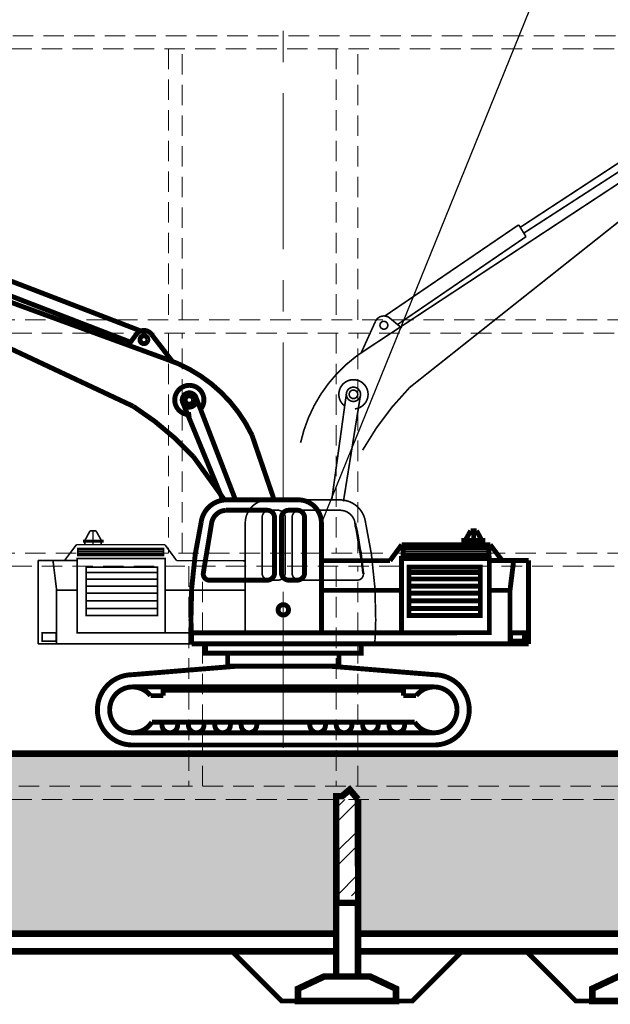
# Model space of a CAD drawing. Header units: metres. Extents: x 2193651 to 2201499, y 493187 to 494493.
# Tile 240 of 256: x 2201278 to 2201314, y 493766 to 493826. Entities that reach past the tile are written whole.
import ezdxf

# ---------------------------------------------------------------- set-up
doc = ezdxf.new("R2010")
doc.units = ezdxf.units.M
for name, pattern in [('CENTER', [50.800000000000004, 31.75, -6.35, 6.35, -6.35]), ('CONTI', [0]), ('HIDDEN', [0.375, 0.25, -0.125])]:
    doc.linetypes.add(name, pattern=pattern)
doc.layers.add('Максим', color=7, linetype='Continuous')
for name, color, linetype, lineweight in [('МАШИНЫ', 142, 'Continuous', 50), ('НАДПИСИ И РАЗМЕРЫ', 92, 'Continuous', 13), ('Перегородки', 250, 'Continuous', 20)]:
    doc.layers.add(name, color=color, linetype=linetype, lineweight=lineweight)
pattern_1 = [(0, (2198342.582390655, 488320.4288764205), (0, 0.09524999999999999), []), (0, (2198342.582390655, 488320.4407826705), (0, 0.09524999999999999), []), (0, (2198342.582390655, 488320.4526889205), (0, 0.09524999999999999), [])]

msp = doc.modelspace()

# ---------------------------------------------------------------- hatches: boundary and pattern name
at = {"linetype": 'HIDDEN', "lineweight": 0, "ltscale": 5}
h = msp.add_hatch(dxfattribs=at)
h.set_pattern_fill('PLAST', color=256, scale=0.015, style=0)
h.set_pattern_definition(pattern_1)
h.paths.add_polyline_path([(2201281.294161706, 493793.8045605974), (2201281.294161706, 493793.3752344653), (2201286.53853714, 493793.3752344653), (2201286.53853714, 493793.8045605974)])
at = {"lineweight": 0}
h = msp.add_hatch(dxfattribs=at)
h.set_pattern_fill('GRAVEL', scale=0.25)
h.set_pattern_definition([(228.0127875, (3669.428992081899, -58.38424817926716), (-50.80000000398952, -57.14999999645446), [0.8543036, -84.5762090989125]), (184.969741, (3668.857492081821, -59.01924817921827), (76.19999996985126, 6.35000036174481), [1.466011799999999, -145.1351222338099]), (132.5104471, (3667.396992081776, -59.14624817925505), (63.50000002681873, -69.84999997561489), [1.0337038, -102.33680698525]), (267.273689, (3664.920492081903, -60.73374817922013), (6.350000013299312, 126.9999999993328), [1.335011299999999, -132.1660935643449]), (292.83365418, (3664.856992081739, -62.06724817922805), (-31.75000000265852, 76.19999999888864), [1.309084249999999, -129.5995193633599]), (357.2736889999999, (3665.364992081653, -63.27374817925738), (-126.9999999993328, 6.35000001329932), [1.335011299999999, -132.1660935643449]), (37.69424047, (3666.698492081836, -63.33724817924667), (-82.54999999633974, -63.50000000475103), [1.76548415, -174.7827882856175]), (72.25532837, (3668.095492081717, -62.25774817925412), (44.45000001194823, 139.6999999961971), [1.6667988, -165.0131415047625]), (121.42956562, (3668.603492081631, -60.67024817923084), (-50.8000000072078, 82.54999999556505), [1.3395325, -132.61386424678]), (175.2363583, (3667.904992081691, -59.527248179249), (69.84999999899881, -6.35000001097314), [1.529283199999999, -74.93484237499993]), (222.3974378, (3666.380992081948, -59.40024817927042), (-76.19999999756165, -69.85000000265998), [1.9776948, -195.7919312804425]), (138.81407483, (3671.206992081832, -60.79724817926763), (-44.44999999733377, 38.10000000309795), [0.6750113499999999, -66.82641456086]), (171.4692344, (3670.698992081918, -60.35274817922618), (82.55000000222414, -12.69999998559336), [1.28420495, -127.1365974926]), (225, (3669.428992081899, -60.16224817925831), (-8.881784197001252e-16, -6.350000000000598), [0.89802335, -8.08223277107]), (203.19859051, (3668.984492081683, -59.40024817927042), (31.75000000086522, 12.69999999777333), [0.4836032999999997, -47.87655592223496]), (291.80140949, (3668.539992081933, -59.59074817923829), (-6.350000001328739, 19.04999999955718), [0.68391405, -33.511882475]), (30.96375653, (3668.793992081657, -60.2257481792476), (19.05000000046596, 12.69999999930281), [1.110799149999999, -35.91574538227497]), (161.56505118, (3669.746492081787, -59.65424817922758), (12.70000000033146, -6.349999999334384), [0.80321785, -19.27724529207]), (16.389540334, (3664.856992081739, -59.59074817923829), (63.50000000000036, 19.05000000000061), [1.12522, -111.3970666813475]), (70.34617594, (3665.936492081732, -59.27324817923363), (-25.40000000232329, -69.84999999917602), [0.94399735, -93.4555391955]), (293.19859051, (3669.746492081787, -58.38424817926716), (-12.69999999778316, 31.75000000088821), [0.9672002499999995, -47.39295897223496]), (343.6104596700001, (3670.12749208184, -59.27324817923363), (-63.50000000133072, 19.04999999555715), [1.125219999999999, -111.3970666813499]), (339.44395478, (3664.856992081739, -63.52774817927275), (-31.74999999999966, 12.70000000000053), [1.085087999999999, -53.16933578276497]), (294.7751406, (3665.872992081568, -63.90874817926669), (-31.75000003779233, 69.84999998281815), [0.9091802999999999, -90.0089834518]), (66.80140949, (3669.809992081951, -64.73424817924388), (12.69999999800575, 31.75000000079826), [0.9672002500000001, -47.39295897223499]), (17.35402464, (3670.190992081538, -63.8452481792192), (-82.54999999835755, -25.40000000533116), [1.06445685, -105.3809399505]), (69.44395478, (3666.698492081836, -64.73424817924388), (-12.70000000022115, -31.74999999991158), [0.5425439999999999, -53.71187978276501]), (101.309932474, (3669.428992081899, -64.73424817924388), (-6.350000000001, 25.40000000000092), [0.3237865, -32.054987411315]), (165.963756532, (3669.365492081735, -64.41674817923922), (19.04999999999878, -6.349999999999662), [1.30908425, -24.8726364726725]), (186.00900596, (3668.095492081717, -64.09924817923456), (63.49999999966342, 6.350000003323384), [1.213167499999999, -120.1034121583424]), (303.69006753, (3668.793992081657, -60.79724817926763), (-6.350000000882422, 12.69999999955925), [0.9158097, -21.9794408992]), (353.15722659, (3669.301992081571, -61.55924817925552), (107.9500000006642, -12.69999999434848), [1.5988919, -158.2900226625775]), (60.9453959, (3670.889492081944, -61.74974817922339), (-25.40000000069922, -44.44999999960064), [0.6537706, -64.723480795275]), (90, (3671.206992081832, -61.17824817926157), (-6.35, 6.35), [0.381, -5.968999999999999]), (120.25643716, (3667.968492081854, -63.90874817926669), (25.39999999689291, -44.45000000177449), [0.8821674, -87.334851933]), (48.01278749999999, (3667.523992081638, -63.14674817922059), (50.80000000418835, 57.14999999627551), [1.7086072, -83.72190549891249]), (0, (3668.666992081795, -61.87674817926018), (6.35, 6.35), [1.651, -4.699]), (325.3048465, (3670.317992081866, -61.87674817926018), (63.50000002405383, -44.44999996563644), [1.0040239, -99.39829181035]), (254.0546040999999, (3671.143492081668, -62.44824817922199), (-6.349999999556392, -25.40000000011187), [0.9245726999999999, -45.30412509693]), (207.64597536, (3670.889492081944, -63.33724817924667), (-120.6500000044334, -63.49999999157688), [1.505362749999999, -149.0311610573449]), (175.42607874, (3669.555992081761, -64.03574817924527), (-82.54999999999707, 6.349999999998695), [1.59257365, -157.6646161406])])
h.paths.add_polyline_path([(2201176.589456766, 493773.9624925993), (2201170.008614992, 493777.2529134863), (2201167.428780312, 493774.3862670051), (2201154.969573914, 493769.5256667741), (2201185.463108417, 493769.5256667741)])
h.paths.add_polyline_path([(2201177.332433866, 493774.7624925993), (2201175.832433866, 493774.7624925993), (2201175.832433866, 493775.5124925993), (2201174.332433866, 493775.5124925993), (2201174.332433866, 493776.2624925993), (2201172.832433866, 493776.2624925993), (2201172.832433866, 493777.0124925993), (2201171.332433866, 493777.0124925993), (2201171.332433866, 493777.7624925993), (2201170.467210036, 493777.7624925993), (2201170.008614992, 493777.2529134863), (2201177.739456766, 493773.3874925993), (2201185.463108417, 493769.5256667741), (2201186.332433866, 493769.5256667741), (2201186.332433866, 493770.2624925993), (2201184.832433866, 493770.2624925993), (2201184.832433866, 493771.0124925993), (2201183.332433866, 493771.0124925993), (2201183.332433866, 493771.7624925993), (2201181.832433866, 493771.7624925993), (2201181.832433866, 493772.5124925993), (2201180.332433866, 493772.5124925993), (2201180.332433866, 493773.2624925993), (2201178.832433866, 493773.2624925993), (2201178.832433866, 493774.0124925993), (2201177.332433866, 493774.0124925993)])
h.paths.add_polyline_path([(2201189.096331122, 493779.2624925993), (2201189.096331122, 493781.2624925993), (2201178.519027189, 493781.2624925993), (2201171.137213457, 493778.5069833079), (2201170.467210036, 493777.7624925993), (2201171.332433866, 493777.7624925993), (2201171.332433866, 493777.0124925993), (2201172.832433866, 493777.0124925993), (2201172.832433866, 493776.2624925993), (2201174.332433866, 493776.2624925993), (2201174.332433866, 493775.5124925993), (2201175.832433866, 493775.5124925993), (2201175.832433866, 493774.7624925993), (2201177.332433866, 493774.7624925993), (2201177.332433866, 493774.0124925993), (2201178.832433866, 493774.0124925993), (2201178.832433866, 493773.2624925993), (2201180.332433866, 493773.2624925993), (2201180.332433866, 493772.5124925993), (2201181.832433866, 493772.5124925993), (2201181.832433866, 493771.7624925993), (2201183.332433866, 493771.7624925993), (2201183.332433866, 493771.0124925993), (2201184.832433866, 493771.0124925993), (2201184.832433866, 493770.2624925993), (2201186.332433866, 493770.2624925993), (2201186.332433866, 493769.5256667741), (2201188.864317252, 493769.5256667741), (2201188.864317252, 493771.1756667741), (2201189.096331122, 493771.1756667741)])
h.paths.add_polyline_path([(2201190.432303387, 493781.2624925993), (2201189.096331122, 493781.2624925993), (2201189.096331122, 493779.2624925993), (2201190.432303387, 493779.2624925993)])
h.paths.add_polyline_path([(2201225.096331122, 493778.4624925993), (2201190.432303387, 493778.4624925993), (2201190.432303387, 493771.1756667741), (2201190.664317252, 493771.1756667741), (2201190.664317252, 493770.2490916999), (2201225.096331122, 493770.2490916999), (2201225.096331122, 493772.1374925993), (2201225.109327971, 493772.1374925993)])
h.paths.add_polyline_path([(2201214.842849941, 493781.2624925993), (2201200.156397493, 493781.2624925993), (2201190.432303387, 493781.2624925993), (2201190.432303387, 493779.2624925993), (2201214.842849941, 493779.2624925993)])
h.paths.add_polyline_path([(2201297.928560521, 493779.0560428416), (2201298.432303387, 493778.4624925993), (2201315.096331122, 493778.4624925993), (2201315.916003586, 493778.8617840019), (2201316.432303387, 493778.4624925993), (2201316.432303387, 493779.2624925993), (2201189.096331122, 493779.2624925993), (2201189.801362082, 493778.7583959), (2201189.854859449, 493778.4624925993), (2201225.096331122, 493778.4624925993), (2201226.116449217, 493778.7771453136), (2201226.063121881, 493778.4624925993), (2201261.096331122, 493778.4624925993), (2201261.111425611, 493778.8189902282), (2201261.580077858, 493778.8428747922), (2201261.599463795, 493778.4624925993), (2201261.863951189, 493778.4624925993), (2201262.01855349, 493778.8221012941), (2201262.432303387, 493778.4624925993), (2201297.096331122, 493778.4624925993), (2201297.09673146, 493778.6621346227), (2201297.464426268, 493778.6621346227)])
h.paths.add_polyline_path([(2201225.096331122, 493781.2624925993), (2201215.678822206, 493781.2624925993), (2201215.678822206, 493779.2624925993), (2201225.096331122, 493779.2624925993)])
h.paths.add_polyline_path([(2201215.678822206, 493781.2624925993), (2201214.842849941, 493781.2624925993), (2201214.842849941, 493779.2624925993), (2201215.678822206, 493779.2624925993)])
h.paths.add_polyline_path([(2201226.432303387, 493781.2624925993), (2201225.096331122, 493781.2624925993), (2201225.096331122, 493779.2624925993), (2201226.432303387, 493779.2624925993)])
h.paths.add_polyline_path([(2201261.096331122, 493778.4624925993), (2201226.432303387, 493778.4624925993), (2201226.445300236, 493772.1374925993), (2201226.432303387, 493772.1374925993), (2201226.432303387, 493770.2490916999), (2201261.096331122, 493770.2490916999), (2201261.096331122, 493772.1374925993), (2201261.109327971, 493772.1374925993)])
h.paths.add_polyline_path([(2201243.096331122, 493781.2624925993), (2201226.432303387, 493781.2624925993), (2201226.432303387, 493779.2624925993), (2201243.096331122, 493779.2624925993)])
h.paths.add_polyline_path([(2201244.432303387, 493781.2624925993), (2201243.096331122, 493781.2624925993), (2201243.096331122, 493779.2624925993), (2201244.432303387, 493779.2624925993)])
h.paths.add_polyline_path([(2201261.096331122, 493781.2624925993), (2201244.432303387, 493781.2624925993), (2201244.432303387, 493779.2624925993), (2201261.096331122, 493779.2624925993)])
h.paths.add_polyline_path([(2201262.432303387, 493781.2624925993), (2201261.096331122, 493781.2624925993), (2201261.096331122, 493779.2624925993), (2201262.432303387, 493779.2624925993)])
h.paths.add_polyline_path([(2201288.089430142, 493781.2624925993), (2201262.432303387, 493781.2624925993), (2201262.432303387, 493779.2624925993), (2201288.089430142, 493779.2624925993)])
h.paths.add_polyline_path([(2201297.096331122, 493778.4624925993), (2201262.432303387, 493778.4624925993), (2201262.445300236, 493772.1374925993), (2201262.432303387, 493772.1374925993), (2201262.432303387, 493770.2490916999), (2201297.096331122, 493770.2490916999), (2201297.096331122, 493772.1374925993), (2201297.109327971, 493772.1374925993)])
h.paths.add_polyline_path([(2201288.925402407, 493781.2624925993), (2201288.089430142, 493781.2624925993), (2201288.089430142, 493779.2624925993), (2201288.925402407, 493779.2624925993)])
h.paths.add_polyline_path([(2201298.432303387, 493781.2624925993), (2201297.096331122, 493781.2624925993), (2201297.096331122, 493779.2624925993), (2201298.432303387, 493779.2624925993)])
h.paths.add_polyline_path([(2201297.096331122, 493781.2624925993), (2201288.925402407, 493781.2624925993), (2201288.925402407, 493779.2624925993), (2201297.096331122, 493779.2624925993)])
h.paths.add_polyline_path([(2201315.096331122, 493781.2624925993), (2201298.432303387, 493781.2624925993), (2201298.432303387, 493779.2624925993), (2201315.096331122, 493779.2624925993)])
h.paths.add_polyline_path([(2201315.096331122, 493778.4624925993), (2201298.432303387, 493778.4624925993), (2201298.445300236, 493772.1374925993), (2201298.432303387, 493772.1374925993), (2201298.432303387, 493770.2490916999), (2201315.096331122, 493770.2490916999), (2201315.096331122, 493772.1374925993), (2201315.109327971, 493772.1374925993)])
h.paths.add_polyline_path([(2201316.432303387, 493781.2624925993), (2201315.096331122, 493781.2624925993), (2201315.096331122, 493779.2624925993), (2201316.432303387, 493779.2624925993)])
h.paths.add_polyline_path([(2201333.096331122, 493781.2624925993), (2201316.432303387, 493781.2624925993), (2201316.432303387, 493779.2624925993), (2201316.432303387, 493778.4624925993), (2201333.096331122, 493778.4624925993)])
h.paths.add_polyline_path([(2201351.096331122, 493778.4624925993), (2201316.432303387, 493778.4624925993), (2201316.433947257, 493777.6624925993), (2201333.680577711, 493777.6624925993), (2201333.793827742, 493778.0158232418), (2201334.433947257, 493777.6624925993), (2201351.097974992, 493777.6624925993)])
h.paths.add_polyline_path([(2201333.097974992, 493777.6624925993), (2201316.433947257, 493777.6624925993), (2201316.445300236, 493772.1374925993), (2201316.432303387, 493772.1374925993), (2201316.432303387, 493770.2490916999), (2201333.096331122, 493770.2490916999), (2201333.096331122, 493772.1374925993), (2201333.109327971, 493772.1374925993)])
h.paths.add_polyline_path([(2201334.432303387, 493781.2624925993), (2201333.096331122, 493781.2624925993), (2201333.096331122, 493778.4624925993), (2201334.432303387, 493778.4624925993)])
h.paths.add_polyline_path([(2201351.097974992, 493777.6624925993), (2201334.433947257, 493777.6624925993), (2201334.445300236, 493772.1374925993), (2201334.432303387, 493772.1374925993), (2201334.432303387, 493770.2490916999), (2201351.096331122, 493770.2490916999), (2201351.096331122, 493772.1374925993), (2201351.109327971, 493772.1374925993)])
h.paths.add_polyline_path([(2201351.096331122, 493781.2624925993), (2201334.432303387, 493781.2624925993), (2201334.432303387, 493778.4624925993), (2201351.096331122, 493778.4624925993)])
h.paths.add_polyline_path([(2201352.432303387, 493781.2624925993), (2201351.096331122, 493781.2624925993), (2201351.096331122, 493779.2624925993), (2201352.432303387, 493779.2624925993)])
h.paths.add_polyline_path([(2201369.577390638, 493778.8687085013), (2201370.488247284, 493778.5600356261), (2201371.205486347, 493778.8791485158), (2201371.682303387, 493778.4624925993), (2201388.346331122, 493778.4624925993), (2201388.952022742, 493778.6379628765), (2201389.383997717, 493778.8123004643), (2201389.682303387, 493778.4624925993), (2201424.346331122, 493778.4624925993), (2201424.96298114, 493778.9065801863), (2201425.682303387, 493778.4624925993), (2201443.014317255, 493778.4624925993), (2201443.014317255, 493779.2624925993), (2201351.096331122, 493779.2624925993), (2201351.096331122, 493778.4624925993), (2201352.097126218, 493778.8846881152), (2201352.407223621, 493778.4624925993), (2201369.096331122, 493778.4624925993)])
h.paths.add_polyline_path([(2201369.096331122, 493778.4624925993), (2201352.432303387, 493778.4624925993), (2201352.445300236, 493772.1374925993), (2201352.432303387, 493772.1374925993), (2201352.432303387, 493770.2490916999), (2201369.032303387, 493770.2490916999), (2201369.032303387, 493772.1874925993), (2201369.096331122, 493772.1874925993)])
h.paths.add_polyline_path([(2201369.096331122, 493781.2624925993), (2201352.432303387, 493781.2624925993), (2201352.432303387, 493779.2624925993), (2201369.096331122, 493779.2624925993)])
h.paths.add_polyline_path([(2201370.346331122, 493781.2624925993), (2201369.096331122, 493781.2624925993), (2201369.096331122, 493779.2624925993), (2201370.346331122, 493779.2624925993)])
h.paths.add_polyline_path([(2201371.682303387, 493781.2624925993), (2201370.432303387, 493781.2624925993), (2201370.432303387, 493779.2624925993), (2201371.682303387, 493779.2624925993)])
h.paths.add_polyline_path([(2201388.346331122, 493781.2624925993), (2201371.682303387, 493781.2624925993), (2201371.682303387, 493779.2624925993), (2201388.346331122, 493779.2624925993)])
h.paths.add_polyline_path([(2201388.346331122, 493778.4624925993), (2201371.682303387, 493778.4624925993), (2201371.682303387, 493772.6269780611), (2201371.832303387, 493772.6269780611), (2201371.832303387, 493770.2490916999), (2201388.346331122, 493770.2490916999), (2201388.346331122, 493772.5769780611), (2201388.358424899, 493772.5769780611)])
h.paths.add_polyline_path([(2201389.682303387, 493781.2624925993), (2201388.346331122, 493781.2624925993), (2201388.346331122, 493779.2624925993), (2201389.682303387, 493779.2624925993)])
h.paths.add_polyline_path([(2201406.334237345, 493781.2624925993), (2201389.682303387, 493781.2624925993), (2201389.682303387, 493779.2624925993), (2201406.334237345, 493779.2624925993)])
h.paths.add_polyline_path([(2201406.334237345, 493778.4624925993), (2201389.682303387, 493778.4624925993), (2201389.694397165, 493772.5769780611), (2201389.682303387, 493772.5769780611), (2201389.682303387, 493770.2490916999), (2201406.346331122, 493770.2490916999), (2201406.346331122, 493772.5769780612)])
h.paths.add_polyline_path([(2201407.67020961, 493781.2624925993), (2201406.334237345, 493781.2624925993), (2201406.334237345, 493779.2624925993), (2201407.67020961, 493779.2624925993)])
h.paths.add_polyline_path([(2201424.346331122, 493778.4624925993), (2201407.67020961, 493778.4624925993), (2201407.682303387, 493772.5769780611), (2201407.682303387, 493770.2490916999), (2201424.346331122, 493770.2490916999), (2201424.346331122, 493772.5769780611)])
h.paths.add_polyline_path([(2201424.346331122, 493781.2624925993), (2201407.67020961, 493781.2624925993), (2201407.67020961, 493779.2624925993), (2201424.346331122, 493779.2624925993)])
h.paths.add_polyline_path([(2201441.614317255, 493781.2624925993), (2201425.682303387, 493781.2624925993), (2201425.682303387, 493779.2624925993), (2201441.614317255, 493779.2624925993)])
h.paths.add_polyline_path([(2201425.682303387, 493781.2624925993), (2201424.346331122, 493781.2624925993), (2201424.346331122, 493779.2624925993), (2201425.682303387, 493779.2624925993)])
h.paths.add_polyline_path([(2201441.614317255, 493775.5269780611), (2201441.614317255, 493778.4624925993), (2201425.682303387, 493778.4624925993), (2201425.682303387, 493772.5769780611), (2201425.682303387, 493770.2490916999), (2201441.614317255, 493770.2490916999), (2201441.614317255, 493772.6269780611)])
h.paths.add_polyline_path([(2201442.711429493, 493780.3726564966), (2201443.79563697, 493778.790248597), (2201444.414317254, 493778.7624925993), (2201444.414317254, 493781.2624925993), (2201441.614317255, 493781.2624925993), (2201441.614317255, 493779.2624925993), (2201442.073801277, 493779.2624925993)])
h.paths.add_polyline_path([(2201447.320522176, 493781.2624925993), (2201444.414317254, 493781.2624925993), (2201444.414317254, 493778.7624925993), (2201453.187407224, 493778.7624925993)])
h = msp.add_hatch(dxfattribs=at)
h.set_pattern_fill('ANSI32', color=256, scale=0.2)
h.set_pattern_definition([(45, (2200247.761961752, 494072.9348271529), (-1.347038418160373, 1.347038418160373), []), (45, (2200248.659987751, 494072.9348271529), (-1.347038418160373, 1.347038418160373), [])])
h.paths.add_polyline_path([(2201226.432303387, 493778.4624925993), (2201225.096331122, 493778.4624925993), (2201225.108424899, 493772.1374925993), (2201226.444397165, 493772.1374925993)])
h.paths.add_polyline_path([(2201261.108424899, 493772.5769780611), (2201262.444397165, 493772.5769780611), (2201262.432303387, 493778.4624925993), (2201261.096331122, 493778.4624925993)])
h.paths.add_polyline_path([(2201298.432303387, 493778.4624925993), (2201297.096331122, 493778.4624925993), (2201297.108424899, 493772.5769780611), (2201298.444397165, 493772.5769780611)])
h.paths.add_polyline_path([(2201333.108424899, 493772.5769780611), (2201334.444397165, 493772.5769780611), (2201334.433947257, 493777.6624925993), (2201333.097974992, 493777.6624925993)])
at = {"layer": 'Перегородки', "linetype": 'CONTI', "lineweight": 0, "ltscale": 5}
h = msp.add_hatch(dxfattribs=at)
h.set_pattern_fill('PLAST', color=256, scale=0.015, style=0)
h.set_pattern_definition(pattern_1)
h.paths.add_polyline_path([(2201306.43800466, 493793.8045605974), (2201306.43800466, 493793.3752344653), (2201301.193629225, 493793.3752344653), (2201301.193629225, 493793.8045605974)])

# ---------------------------------------------------------------- linework, layer by layer
at = {"color": 7, "linetype": 'CONTI'}
msp.add_line((2201322.205836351, 493859.439473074, -420.3565420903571), (2201296.195611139, 493795.3583021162), dxfattribs=at)
at = {"linetype": 'HIDDEN', "lineweight": 0, "ltscale": 5, "flags": 128}
for points in [[(2201155.312710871, 493821.5124925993), (2201168.096479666, 493821.5124925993), (2201168.096479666, 493822.1374925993), (2201169.596479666, 493822.1374925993), (2201169.596479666, 493822.8874925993), (2201171.096479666, 493822.8874925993), (2201171.096479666, 493823.6374925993), (2201172.596479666, 493823.6374925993), (2201172.596479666, 493824.3874925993), (2201174.096479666, 493824.3874925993), (2201174.096479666, 493825.1374925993), (2201175.596479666, 493825.1374925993), (2201370.346331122, 493825.1374925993)], [(2201370.346331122, 493824.3374925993), (2201174.839456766, 493824.3374925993), (2201168.332433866, 493821.0839811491), (2201169.832433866, 493821.0839811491), (2201169.832433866, 493820.3339811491), (2201171.332433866, 493820.3339811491), (2201171.332433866, 493819.5839811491), (2201172.832433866, 493819.5839811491), (2201172.832433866, 493818.8339811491), (2201174.332433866, 493818.8339811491), (2201174.332433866, 493818.0839811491), (2201175.832433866, 493818.0839811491), (2201175.832433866, 493817.3339811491), (2201177.332433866, 493817.3339811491), (2201177.332433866, 493816.5839811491), (2201178.832433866, 493816.5839811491), (2201178.832433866, 493815.8339811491), (2201180.332433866, 493815.8339811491), (2201180.332433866, 493815.0839811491), (2201181.832433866, 493815.0839811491), (2201181.832433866, 493814.7089811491), (2201181.832433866, 493814.3874925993), (2201189.932303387, 493814.3874925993), (2201189.932303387, 493813.5874925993), (2201181.075410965, 493813.5874925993), (2201168.332433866, 493807.2160040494), (2201168.332433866, 493806.9624925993), (2201169.832433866, 493806.9624925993), (2201169.832433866, 493806.2624925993), (2201171.332433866, 493806.2624925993), (2201171.332433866, 493805.5124925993), (2201172.832433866, 493805.5124925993), (2201172.832433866, 493804.7624925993), (2201174.332433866, 493804.7624925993), (2201174.332433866, 493804.0124925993), (2201175.832433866, 493804.0124925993), (2201175.832433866, 493803.2624925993), (2201177.332433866, 493803.2624925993), (2201177.332433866, 493802.5124925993), (2201178.832433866, 493802.5124925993), (2201178.832433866, 493801.7624925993), (2201180.332433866, 493801.7624925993), (2201180.332433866, 493801.0124925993), (2201181.832433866, 493801.0124925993), (2201181.832433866, 493800.2624925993)], [(2201286.842849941, 493824.3374925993), (2201286.842849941, 493807.7624925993)], [(2201287.678822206, 493807.7624925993), (2201287.678822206, 493824.3374925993)], [(2201297.096331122, 493824.3374925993), (2201297.096331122, 493807.7624925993)], [(2201298.432303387, 493807.7624925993), (2201298.432303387, 493824.3374925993)], [(2201189.096331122, 493806.9624925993), (2201369.745513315, 493806.9624925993), (2201369.745513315, 493807.7624925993), (2201189.096331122, 493807.7624925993)], [(2201286.842849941, 493806.9624925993), (2201286.842849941, 493793.5124925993)], [(2201287.678822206, 493793.5124925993), (2201287.678822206, 493806.9624925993)], [(2201297.096331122, 493806.9624925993), (2201297.096331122, 493793.5124925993)], [(2201298.432303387, 493793.5124925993), (2201298.432303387, 493806.9624925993)], [(2201189.096331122, 493792.7124925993), (2201369.745513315, 493792.7124925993), (2201369.745513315, 493793.5124925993), (2201189.096331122, 493793.5124925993)], [(2201288.089430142, 493792.7124925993), (2201288.089430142, 493779.2624925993)], [(2201288.925402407, 493779.2624925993), (2201288.925402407, 493792.7124925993)], [(2201297.096331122, 493792.7124925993), (2201297.096331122, 493779.2624925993)], [(2201298.432303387, 493779.2624925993), (2201298.432303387, 493792.7124925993)], [(2201316.432303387, 493779.2624925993), (2201189.096331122, 493779.2624925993)], [(2201189.096331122, 493778.4624925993), (2201316.432833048, 493778.4624925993)]]:
    msp.add_lwpolyline(points, dxfattribs=at)
for points, const_width in [([(2201316.789601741, 493817.6977619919), (2201299.020658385, 493806.0152069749)], 0.1), ([(2201314.711402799, 493817.5824442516), (2201308.357681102, 493813.4260600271)], 0.1), ([(2201314.965068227, 493817.1958555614), (2201308.568941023, 493813.0664163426)], 0.1), ([(2201317.625164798, 493816.3369600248), (2201301.585723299, 493803.6311794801)], 0.1), ([(2201300.078561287, 493808.0058262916), (2201308.266008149, 493813.5803974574)], 0.1), ([(2201308.711733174, 493812.8546418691), (2201308.266008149, 493813.5803974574)], 0.1), ([(2201300.820461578, 493807.4630741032), (2201308.711733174, 493812.8546418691)], 0.1), ([(2201299.495531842, 493807.6629042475), (2201298.632076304, 493805.7631921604)], 0.1), ([(2201300.380119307, 493807.8780314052), (2201301.112227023, 493807.2689157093)], 0.1), ([(2201297.720913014, 493803.2360904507), (2201296.83570313, 493796.821459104)], 0.1), ([(2201298.591622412, 493803.2070095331), (2201297.542506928, 493796.670641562)], 0.1), ([(2201292.949844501, 493796.7696181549), (2201297.39361469, 493796.7665137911)], 0.1), ([(2201291.531864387, 493788.6435561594), (2201291.536555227, 493795.3583021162)], 0.1), ([(2201298.255057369, 493795.3428382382), (2201298.756907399, 493792.3197507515)], 0.1), ([(2201298.897431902, 493795.377305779), (2201299.255137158, 493793.4428880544), (2201299.472422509, 493791.3676613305), (2201299.518451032, 493789.4131484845), (2201299.464720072, 493787.9684069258)], 0.1), ([(2201282.041591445, 493794.8785061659), (2201281.729633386, 493794.2949052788)], 0.1), ([(2201282.403978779, 493794.8785061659), (2201282.041591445, 493794.8785061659)], 0.1), ([(2201282.222785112, 493794.037500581), (2201282.222785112, 493794.8785061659)], 0.1), ([(2201282.403978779, 493794.8785061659), (2201282.730626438, 493794.2949052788)], 0.1), ([(2201281.210952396, 493794.0299186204), (2201280.477178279, 493793.0587171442)], 0.1), ([(2201286.622747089, 493794.0299186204), (2201281.210952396, 493794.0299186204)], 0.1), ([(2201281.729633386, 493794.1989944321), (2201281.729633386, 493794.0299186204)], 0.1), ([(2201282.730626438, 493794.1989944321), (2201282.730626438, 493794.0299186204)], 0.1), ([(2201287.340546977, 493793.0535014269), (2201286.622747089, 493794.0299186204)], 0.1), ([(2201278.866083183, 493793.0633009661), (2201281.252932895, 493793.0565099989)], 0.1), ([(2201278.866083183, 493793.0633009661), (2201278.866083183, 493787.9684069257)], 0.1), ([(2201279.998461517, 493791.2422971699), (2201279.774911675, 493793.0607152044)], 0.1), ([(2201287.340546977, 493793.0535014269), (2201291.53494392, 493793.0517816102)], 0.1), ([(2201281.810514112, 493792.3253902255), (2201286.165615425, 493792.3253902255)], 0.1), ([(2201281.810514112, 493791.9306513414), (2201286.165615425, 493791.9306513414)], 0.1), ([(2201281.810514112, 493791.4934185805), (2201286.165615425, 493791.4934185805)], 0.1), ([(2201279.998461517, 493791.2422971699), (2201279.998461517, 493787.9707402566)], 0.1), ([(2201281.26075115, 493791.2422971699), (2201279.998461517, 493791.2422971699)], 0.1), ([(2201281.810514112, 493791.0610865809), (2201286.165615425, 493791.0610865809)], 0.1), ([(2201291.556681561, 493791.2422971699), (2201286.634647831, 493791.2422971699)], 0.1), ([(2201281.810514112, 493790.5944203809), (2201286.165615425, 493790.5944203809)], 0.1), ([(2201281.810514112, 493790.1277541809), (2201286.165615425, 493790.1277541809)], 0.1), ([(2201281.731010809, 493788.6504029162), (2201299.497941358, 493788.6379911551)], 0.1), ([(2201299.464720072, 493787.9684069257), (2201278.866083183, 493787.9684069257)], 0.1), ([(2201290.726416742, 493769.1753742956), (2201293.764317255, 493766.1374680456), (2201294.764317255, 493766.1374680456)], 0.3), ([(2201304.802217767, 493769.1753742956), (2201301.764317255, 493766.1374680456), (2201300.764317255, 493766.1374680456)], 0.3), ([(2201308.726416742, 493769.1753742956), (2201311.764317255, 493766.1374680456), (2201312.764317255, 493766.1374680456)], 0.3)]:
    msp.add_lwpolyline(points, dxfattribs=dict(at, const_width=const_width))
at = {"linetype": 'HIDDEN', "lineweight": 0, "ltscale": 5, "const_width": 0.1, "flags": 128}
for points in [[(2201299.495531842, 493807.6629042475, -0.5032683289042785), (2201300.380120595, 493807.8780303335)], [(2201299.786312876, 493807.3812737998, -399.9991666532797), (2201299.78693511, 493807.3789637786)], [(2201294.920779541, 493800.2592415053, -0.203842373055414), (2201299.020658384, 493806.0152069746)], [(2201297.631185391, 493802.4971892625, -5.438952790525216), (2201298.244919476, 493802.3311188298)], [(2201297.721436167, 493803.1940142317, -399.9991666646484), (2201297.721722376, 493803.1896676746)], [(2201297.896887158, 493803.2046864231, -399.9991666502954), (2201297.897057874, 493803.202093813)], [(2201298.714693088, 493799.8051895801, -0.06520329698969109), (2201301.585723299, 493803.6311794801)], [(2201292.949844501, 493796.7696181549, 0.4142135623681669), (2201291.536555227, 493795.3583021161)], [(2201298.897431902, 493795.377305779, 0.3682947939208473), (2201297.39361469, 493796.7665137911)], [(2201298.756907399, 493792.3197507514, -0.4756843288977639), (2201298.380562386, 493791.8576581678), (2201294.850805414, 493791.860124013, -0.4142135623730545), (2201294.3995182, 493792.3120421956), (2201294.40187276, 493795.6824984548, -0.414213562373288), (2201294.853790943, 493796.1337856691), (2201297.380236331, 493796.1320207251, -0.3573721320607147), (2201298.255057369, 493795.3428382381)]]:
    msp.add_lwpolyline(points, format="xyb", dxfattribs=at)
msp.add_lwpolyline([(2201292.563701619, 493792.3133246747), (2201292.566056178, 493795.6837809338, -0.414213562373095), (2201293.017974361, 493796.1350681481), (2201293.533753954, 493796.1347078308, -0.414213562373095), (2201293.985041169, 493795.6827896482), (2201293.982686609, 493792.3123333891, -0.4142135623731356), (2201293.530768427, 493791.8610461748), (2201293.014988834, 493791.8614064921, -0.414213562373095)], format="xyb", close=True, dxfattribs=at)
for points in [[(2201286.53853714, 493793.8045605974), (2201281.294161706, 493793.8045605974), (2201281.294161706, 493793.3752344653), (2201286.53853714, 493793.3752344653)], [(2201282.830516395, 493794.2949052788), (2201281.657518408, 493794.2949052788), (2201281.657518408, 493794.1989944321), (2201282.830516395, 493794.1989944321)], [(2201281.26075115, 493793.1908924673), (2201286.634647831, 493793.1908924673), (2201286.634647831, 493788.6495210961), (2201281.26075115, 493788.6495210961)], [(2201286.176212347, 493792.6563614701), (2201281.811178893, 493792.6563614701), (2201281.811178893, 493789.7082774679), (2201286.176212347, 493789.7082774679)], [(2201279.974976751, 493788.6365472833), (2201279.109205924, 493788.6365472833), (2201279.109205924, 493788.1303511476), (2201279.974976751, 493788.1303511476)]]:
    msp.add_lwpolyline(points, close=True, dxfattribs=at)
at = {"const_width": 0.4}
msp.add_lwpolyline([(2201453.187407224, 493778.7624925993), (2201447.320522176, 493781.2624925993), (2201200.156397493, 493781.2624925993), (2201178.519027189, 493781.2624925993), (2201171.137213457, 493778.5069833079), (2201167.428780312, 493774.3862670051), (2201154.664317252, 493769.4065796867)], dxfattribs=at)
at = {"lineweight": 0, "const_width": 0.4}
for points in [[(2201298.432303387, 493778.4624925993), (2201297.928560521, 493779.0560428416), (2201297.464426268, 493778.6621346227), (2201297.09673146, 493778.6621346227), (2201297.096331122, 493778.4624925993)], [(2201297.096331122, 493778.4624925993), (2201297.109327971, 493772.1374925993)], [(2201298.445300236, 493772.1374925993), (2201298.432303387, 493778.4624925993)], [(2201297.096331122, 493769.2874925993), (2201297.096331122, 493772.1374925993), (2201298.432303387, 493772.1374925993), (2201298.432303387, 493769.2874925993)], [(2201298.432303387, 493769.2874925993), (2201298.432303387, 493767.6374925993), (2201297.096331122, 493767.6374925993), (2201297.096331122, 493769.2874925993)]]:
    msp.add_lwpolyline(points, dxfattribs=at)
at = {"lineweight": 0, "const_width": 0.4, "flags": 128}
for points in [[(2201297.096331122, 493770.2490916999), (2201262.432303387, 493770.2490916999)], [(2201315.096331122, 493770.2490916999), (2201298.432303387, 493770.2490916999)], [(2201297.096331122, 493769.1753742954), (2201262.432303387, 493769.1753742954)], [(2201333.096331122, 493769.1753742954), (2201298.432303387, 493769.1753742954)]]:
    msp.add_lwpolyline(points, dxfattribs=at)
at = {"lineweight": 0, "const_width": 0.4}
for points in [[(2201294.764317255, 493766.1374925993), (2201294.764317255, 493766.8874925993), (2201296.364317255, 493767.6374925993), (2201299.164317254, 493767.6374925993), (2201300.764317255, 493766.8874925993), (2201300.764317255, 493766.1374925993)], [(2201312.764317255, 493766.1374925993), (2201312.764317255, 493766.8874925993), (2201314.364317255, 493767.6374925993), (2201317.164317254, 493767.6374925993), (2201318.764317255, 493766.8874925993), (2201318.764317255, 493766.1374925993)]]:
    msp.add_lwpolyline(points, close=True, dxfattribs=at)
at = {"layer": 'Максим', "color": 7, "linetype": 'CENTER', "lineweight": 18, "ltscale": 0.3}
msp.add_line((2201293.866083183, 493781.6209582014), (2201293.866083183, 493854.669106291), dxfattribs=at)
at = {"layer": 'МАШИНЫ', "color": 7, "ltscale": 15, "flags": 128}
for points, const_width in [([(2201266.661546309, 493812.6951321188), (2201286.635069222, 493805.3961032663)], 0.2999999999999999), ([(2201266.160113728, 493811.1790473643), (2201284.68469067, 493802.4876382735)], 0.2999999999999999), ([(2201285.149088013, 493807.0912680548), (2201275.901924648, 493810.6409299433)], 0.2999999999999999), ([(2201284.551332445, 493806.392924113), (2201275.634403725, 493809.832335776)], 0.2999999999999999), ([(2201284.884847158, 493806.8977595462), (2201284.311833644, 493806.1370630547)], 0.2999999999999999), ([(2201285.795193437, 493806.8911015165), (2201287.071067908, 493805.2398577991)], 0.2999999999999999), ([(2201287.696307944, 493802.760990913), (2201290.21559624, 493796.6390683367)], 0.2999999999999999), ([(2201288.537174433, 493802.9888595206), (2201290.938859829, 493796.7669331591)], 0.2999999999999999), ([(2201291.945047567, 493800.7330275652), (2201293.305088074, 493796.7685861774)], 0.2999999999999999), ([(2201288.356191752, 493799.421518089), (2201290.318171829, 493796.7004988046)], 0.2999999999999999), ([(2201294.782321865, 493796.7696181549), (2201290.338551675, 493796.7665137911)], 0.3), ([(2201288.834734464, 493795.377305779), (2201288.477029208, 493793.4428880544), (2201288.259743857, 493791.3676613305), (2201288.213715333, 493789.4131484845), (2201288.267446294, 493787.9684069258)], 0.3), ([(2201289.477108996, 493795.3428382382), (2201288.975258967, 493792.3197507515)], 0.3), ([(2201296.200301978, 493788.6435561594), (2201296.195611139, 493795.3583021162)], 0.3), ([(2201305.328187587, 493794.8785061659), (2201305.001539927, 493794.2949052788)], 0.3), ([(2201305.328187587, 493794.8785061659), (2201305.690574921, 493794.8785061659)], 0.3), ([(2201305.509381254, 493794.037500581), (2201305.509381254, 493794.8785061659)], 0.3), ([(2201305.690574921, 493794.8785061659), (2201306.00253298, 493794.2949052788)], 0.3), ([(2201300.391619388, 493793.0535014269), (2201301.109419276, 493794.0299186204)], 0.3), ([(2201301.109419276, 493794.0299186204), (2201306.52121397, 493794.0299186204)], 0.3), ([(2201305.001539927, 493794.1989944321), (2201305.001539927, 493794.0299186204)], 0.3), ([(2201306.00253298, 493794.1989944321), (2201306.00253298, 493794.0299186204)], 0.3), ([(2201306.52121397, 493794.0299186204), (2201307.254988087, 493793.0587171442)], 0.3), ([(2201300.391619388, 493793.0535014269), (2201296.197222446, 493793.0517816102)], 0.3), ([(2201308.866083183, 493793.0633009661), (2201306.479233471, 493793.0565099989)], 0.3), ([(2201307.733704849, 493791.2422971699), (2201307.957254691, 493793.0607152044)], 0.3), ([(2201308.866083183, 493793.0633009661), (2201308.866083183, 493787.9684069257)], 0.3), ([(2201305.921652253, 493792.3253902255), (2201301.566550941, 493792.3253902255)], 0.3), ([(2201305.921652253, 493791.9306513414), (2201301.566550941, 493791.9306513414)], 0.3), ([(2201296.175484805, 493791.2422971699), (2201301.097518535, 493791.2422971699)], 0.3), ([(2201305.921652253, 493791.4934185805), (2201301.566550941, 493791.4934185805)], 0.3), ([(2201306.471415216, 493791.2422971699), (2201307.733704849, 493791.2422971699)], 0.3), ([(2201307.733704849, 493791.2422971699), (2201307.733704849, 493787.9707402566)], 0.3), ([(2201305.921652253, 493791.0610865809), (2201301.566550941, 493791.0610865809)], 0.3), ([(2201305.921652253, 493790.5944203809), (2201301.566550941, 493790.5944203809)], 0.3), ([(2201305.921652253, 493790.1277541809), (2201301.566550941, 493790.1277541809)], 0.3), ([(2201306.001155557, 493788.6504029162), (2201288.234225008, 493788.6379911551)], 0.3), ([(2201288.267446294, 493787.9684069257), (2201308.866083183, 493787.9684069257)], 0.3), ([(2201293.866083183, 493786.6023089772), (2201291.005462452, 493786.6023089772)], 0.3), ([(2201293.866083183, 493786.6023089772), (2201296.726703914, 493786.6023089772)], 0.3), ([(2201286.520730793, 493784.8008394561), (2201285.740887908, 493784.8008394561)], 0.3), ([(2201286.520730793, 493784.8008394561), (2201286.520730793, 493785.1263628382), (2201293.866083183, 493785.1263628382)], 0.3), ([(2201301.211435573, 493784.8008394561), (2201301.211435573, 493785.1263628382), (2201293.866083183, 493785.1263628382)], 0.3), ([(2201301.211435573, 493784.8008394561), (2201301.991278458, 493784.8008394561)], 0.3), ([(2201285.825950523, 493783.1888520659), (2201293.866083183, 493783.1888520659)], 0.3), ([(2201301.906215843, 493783.1888520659), (2201293.866083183, 493783.1888520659)], 0.3)]:
    msp.add_lwpolyline(points, dxfattribs=dict(at, const_width=const_width))
for points, const_width in [([(2201285.795193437, 493806.8911015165, 0.5032683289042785), (2201284.88484615, 493806.8977582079)], 0.2999999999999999), ([(2201285.576700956, 493806.5503224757, 399.9991666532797), (2201285.57662473, 493806.5479313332)], 0.2999999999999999), ([(2201291.945047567, 493800.7330275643, 0.203842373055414), (2201286.635069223, 493805.3961032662)], 0.2999999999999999), ([(2201288.793865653, 493802.2901924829, 5.438952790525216), (2201288.234531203, 493801.9878782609)], 0.2999999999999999), ([(2201288.546308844, 493802.9477834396, 399.9991666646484), (2201288.54702646, 493802.9434869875)], 0.2999999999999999), ([(2201288.356191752, 493799.421518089, 0.06520329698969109), (2201284.68469067, 493802.4876382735)], 0.2999999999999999), ([(2201288.834734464, 493795.377305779, -0.3682947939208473), (2201290.338551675, 493796.7665137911)], 0.3), ([(2201294.782321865, 493796.7696181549, -0.4142135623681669), (2201296.195611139, 493795.3583021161)], 0.3), ([(2201288.975258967, 493792.3197507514, 0.4756843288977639), (2201289.351603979, 493791.8576581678), (2201292.881360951, 493791.860124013, 0.4142135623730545), (2201293.332648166, 493792.3120421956), (2201293.330293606, 493795.6824984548, 0.414213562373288), (2201292.878375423, 493796.1337856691), (2201290.351930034, 493796.1320207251, 0.3573721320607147), (2201289.477108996, 493795.3428382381)], 0.3), ([(2201293.547321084, 493790.050769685, -399.9991666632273), (2201293.54730515, 493790.0475828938)], 0.3), ([(2201294.184845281, 493790.050769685, 399.9991666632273), (2201294.184861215, 493790.0475828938)], 0.3), ([(2201291.005462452, 493786.6023089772), (2201284.641083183, 493786.0845660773, 1), (2201284.641083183, 493781.7845660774), (2201293.866083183, 493781.7845660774)], 0.3), ([(2201296.726703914, 493786.6023089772), (2201303.091083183, 493786.0845660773, -1), (2201303.091083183, 493781.7845660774), (2201293.866083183, 493781.7845660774)], 0.3), ([(2201293.866083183, 493785.3345660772), (2201284.641083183, 493785.3345660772, 1), (2201284.641083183, 493782.5345660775), (2201293.866083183, 493782.5345660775)], 0.3), ([(2201285.740887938, 493784.8008394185, 3.151874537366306), (2201285.825950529, 493783.1888520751)], 0.3), ([(2201293.866083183, 493785.3345660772), (2201303.091083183, 493785.3345660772, -1), (2201303.091083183, 493782.5345660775), (2201293.866083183, 493782.5345660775)], 0.3), ([(2201301.906215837, 493783.1888520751, 3.151874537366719), (2201301.991278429, 493784.8008394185)], 0.3), ([(2201286.477540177, 493783.1888520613, 1.471508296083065), (2201287.366812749, 493783.1888520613)], 0.3), ([(2201288.091632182, 493783.1888520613, 1.471508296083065), (2201288.980904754, 493783.1888520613)], 0.3), ([(2201289.705724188, 493783.1888520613, 1.471508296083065), (2201290.59499676, 493783.1888520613)], 0.3), ([(2201291.319816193, 493783.1888520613, 1.471508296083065), (2201292.209088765, 493783.1888520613)], 0.3), ([(2201295.523077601, 493783.1888520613, 1.471508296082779), (2201296.412350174, 493783.1888520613)], 0.3), ([(2201297.137169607, 493783.1888520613, 1.471508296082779), (2201298.026442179, 493783.1888520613)], 0.3), ([(2201298.751261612, 493783.1888520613, 1.471508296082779), (2201299.640534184, 493783.1888520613)], 0.3), ([(2201300.365353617, 493783.1888520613, 1.471508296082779), (2201301.25462619, 493783.1888520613)], 0.3)]:
    msp.add_lwpolyline(points, format="xyb", dxfattribs=dict(at, const_width=const_width))
at = {"layer": 'МАШИНЫ', "color": 7, "ltscale": 15, "const_width": 0.3, "flags": 128}
msp.add_lwpolyline([(2201295.168464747, 493792.3133246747), (2201295.166110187, 493795.6837809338, 0.414213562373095), (2201294.714192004, 493796.1350681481), (2201294.198412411, 493796.1347078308, 0.414213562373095), (2201293.747125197, 493795.6827896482), (2201293.749479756, 493792.3123333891, 0.4142135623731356), (2201294.201397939, 493791.8610461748), (2201294.717177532, 493791.8614064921, 0.414213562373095)], format="xyb", close=True, dxfattribs=at)
for points in [[(2201304.901649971, 493794.2949052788), (2201306.074647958, 493794.2949052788), (2201306.074647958, 493794.1989944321), (2201304.901649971, 493794.1989944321)], [(2201301.193629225, 493793.8045605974), (2201306.43800466, 493793.8045605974), (2201306.43800466, 493793.3752344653), (2201301.193629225, 493793.3752344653)], [(2201306.471415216, 493793.1908924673), (2201301.097518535, 493793.1908924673), (2201301.097518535, 493788.6495210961), (2201306.471415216, 493788.6495210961)], [(2201301.555954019, 493792.6563614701), (2201305.920987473, 493792.6563614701), (2201305.920987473, 493789.7082774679), (2201301.555954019, 493789.7082774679)], [(2201307.757189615, 493788.6365472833), (2201308.622960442, 493788.6365472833), (2201308.622960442, 493788.1303511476), (2201307.757189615, 493788.1303511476)], [(2201289.108593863, 493787.9684069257), (2201298.626673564, 493787.9684069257), (2201298.626673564, 493787.4006309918), (2201289.108593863, 493787.4006309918)], [(2201290.46292591, 493787.40447184), (2201297.273997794, 493787.40447184), (2201297.273997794, 493786.6023089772), (2201290.46292591, 493786.6023089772)]]:
    msp.add_lwpolyline(points, close=True, dxfattribs=at)
at = {"layer": 'МАШИНЫ', "color": 7, "ltscale": 15}
for points in [[(2201288.967253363, 493792.2414721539), (2201288.969705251, 493792.2658417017), (2201288.972196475, 493792.2902271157), (2201289.021377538, 493792.7644381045), (2201289.081466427, 493793.2198754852), (2201289.210165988, 493794.0198310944), (2201289.271650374, 493794.3595930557), (2201289.364496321, 493794.8214409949), (2201289.388610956, 493794.9376274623), (2201289.43126108, 493795.1368818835), (2201289.4511842, 493795.2275734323), (2201289.477108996, 493795.3428382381)], [(2201298.764913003, 493792.2414721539), (2201298.762461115, 493792.2658417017), (2201298.759969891, 493792.2902271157), (2201298.710788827, 493792.7644381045), (2201298.650699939, 493793.2198754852), (2201298.522000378, 493794.0198310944), (2201298.460515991, 493794.3595930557), (2201298.367670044, 493794.8214409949), (2201298.343555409, 493794.9376274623), (2201298.300905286, 493795.1368818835), (2201298.280982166, 493795.2275734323), (2201298.255057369, 493795.3428382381)]]:
    msp.add_open_spline(points, degree=3, knots=[0.9492922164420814, 0.9492922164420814, 0.9492922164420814, 0.9492922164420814, 0.9655728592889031, 0.9655728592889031, 1.265679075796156, 1.265679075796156, 1.48153474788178, 1.48153474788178, 1.553476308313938, 1.553476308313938, 1.604074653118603, 1.604074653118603, 1.604074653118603, 1.604074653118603], dxfattribs=at)
at = {"layer": 'НАДПИСИ И РАЗМЕРЫ', "color": 7, "ltscale": 0.03, "const_width": 0.2999999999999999, "flags": 128}
msp.add_lwpolyline([(2201288.373082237, 493802.917959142, 399.9991666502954), (2201288.373510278, 493802.9153964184)], format="xyb", dxfattribs=at)

doc.saveas('drawing.dxf')
